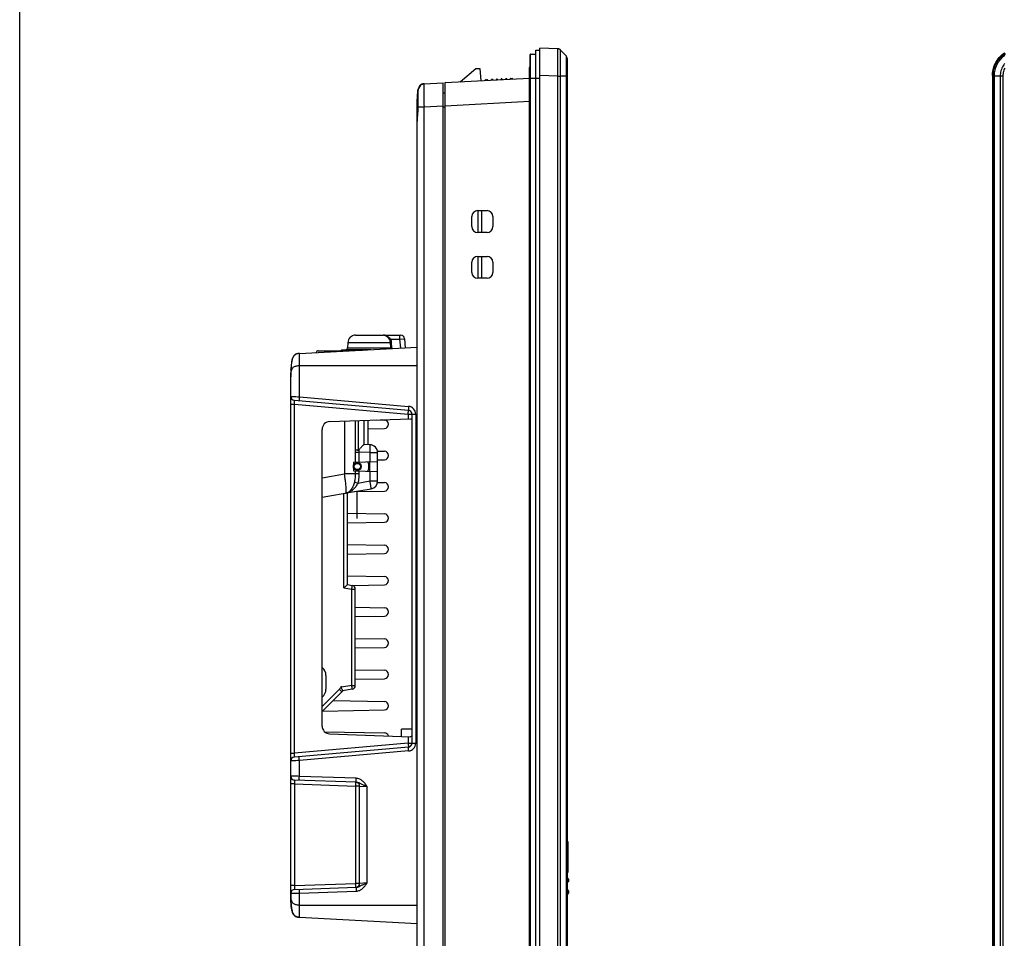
# Model space of a CAD drawing. Header units: millimetres. Extents: x 0 to 1682, y 0 to 1188.
# Tile 5 of 73: x 0 to 252, y 603 to 838. Entities that reach past the tile are written whole.
import ezdxf

# ---------------------------------------------------------------- set-up
doc = ezdxf.new("R2010")
doc.units = ezdxf.units.MM
doc.header["$LTSCALE"] = 92.51
for name, color, linetype in [('2D-TOPRC1500_00-FORMAT', 7, 'CONTINUOUS'), ('ANTENNA_CAP_V2-SHAPE', 7, 'CONTINUOUS'), ('FIXING_GUIDE_RT-SHAPE', 7, 'CONTINUOUS'), ('FR_HOST_COVER-LOCK-SHAPE', 7, 'CONTINUOUS'), ('FRONT_CASE-RC15_-SHAPE', 7, 'CONTINUOUS'), ('GASKET-RT1550WD-SHAPE', 7, 'CONTINUOUS'), ('L2', 7, 'CONTINUOUS'), ('LOCKING_KEY-SHAPE', 7, 'CONTINUOUS'), ('PROCESSING_MODULE_COVER-SHAPE', 7, 'CONTINUOUS'), ('PROTECTIVE_COVER-SHAPE', 7, 'CONTINUOUS'), ('REAR_CASE_15_RT1540__2024-SHAPE', 7, 'CONTINUOUS')]:
    doc.layers.add(name, color=color, linetype=linetype)

msp = doc.modelspace()

# ---------------------------------------------------------------- linework, layer by layer
at = {"layer": '2D-TOPRC1500_00-FORMAT', "color": 7, "linetype": 'Continuous'}
msp.add_line((0, 0), (0, 1188), dxfattribs=at)
at = {"layer": 'ANTENNA_CAP_V2-SHAPE', "color": 7, "linetype": 'Continuous'}
for p, q in [((83.938477, 755.657213), (83.892364, 754.336725)), ((83.938477, 755.657213), (94.77084, 755.657213)), ((85.937258, 757.587414), (92.97157, 757.587414)), ((93.157868, 757.578718), (93.149546, 757.578718)), ((93.177428, 757.577414), (97.438118, 757.577414)), ((94.568358, 756.448283), (94.828539, 756.577414)), ((94.77084, 755.657213), (95.059813, 755.667683)), ((94.77084, 755.657213), (94.818496, 754.336725)), ((94.828539, 756.577414), (97.187173, 756.577414)), ((95.059813, 755.667683), (95.107642, 754.347195)), ((97.187173, 757.577414), (97.187173, 756.577414)), ((97.187173, 756.577414), (98.434271, 756.664569)), ((97.187173, 756.577414), (97.39045, 754.253949)), ((98.434322, 756.664578), (98.639498, 754.319409)), ((76.354414, 753.577414), (82.263903, 753.577414)), ((78.454414, 753.577414), (78.454414, 753.261553)), ((82.521922, 753.655812), (82.23232, 753.655812)), ((83.445842, 753.85701), (82.481239, 753.745451)), ((82.481239, 753.745451), (87.687738, 753.745451)), ((89.81641, 753.85701), (83.445842, 753.85701)), ((83.892364, 754.336725), (94.818496, 754.336725)), ((94.818496, 754.336725), (95.107642, 754.347195)), ((95.291462, 754.143946), (95.292637, 754.155309))]:
    msp.add_line(p, q, dxfattribs=at)
for centre, radius, start, end in [((85.937258, 755.587414), 2, 90, 177.99999996), ((92.97157, 755.587414), 2, 84.6552033, 90), ((92.985189, 756.051237), 1.535705, 75.51905793, 79.11024918), ((97.438118, 756.577414), 1, 5.00044591, 90), ((76.354414, 753.077414), 0.5, 90, 174.44937298), ((81.963523, 754.077414), 0.5, 286.25999126, 302.51998252), ((82.555414, 753.149046), 0.601, 97.08946555, 122.51998252), ((83.392669, 754.354175), 0.5, 276.1047443, 358), ((89.454414, 697.677414), 56.778847, 84.02527821, 84.0981929)]:
    msp.add_arc(centre, radius, start, end, dxfattribs=at)
for points, knots in [([(93.149546, 757.578718), (93.135373, 757.578719), (93.233802, 757.569587), (93.247573, 757.564628), (93.275314, 757.559287)], [0, 0, 0, 0, 0.3340949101, 1, 1, 1, 1]), ([(93.177428, 757.577414), (93.153827, 757.577414), (93.296618, 757.567516), (93.348917, 757.556276), (93.478253, 757.534167), (93.590104, 757.506181), (93.707114, 757.471), (93.861063, 757.414273), (94.05143, 757.324092), (94.269735, 757.184859), (94.476142, 757.013022), (94.665801, 756.809864), (94.776869, 756.657507), (94.828539, 756.577414)], [0, 0, 0, 0, 0.0353652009, 0.0912240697, 0.1498569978, 0.2095781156, 0.2700363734, 0.3311907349, 0.4558509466, 0.5845580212, 0.7182529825, 0.8571793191, 1, 1, 1, 1]), ([(93.369204, 757.538153), (93.485038, 757.50822), (93.721467, 757.415686), (94.177306, 757.09108), (94.432447, 756.720157), (94.568358, 756.448283)], [0, 0, 0, 0, 0.215591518, 0.4522762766, 1, 1, 1, 1]), ([(82.200353, 753.458025), (82.214221, 753.474756), (82.241986, 753.505626), (82.272088, 753.533698), (82.304356, 753.574351), (82.27387, 753.577413), (82.263903, 753.577414)], [0, 0, 0, 0, 0.3716056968, 0.6698124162, 0.8295738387, 1, 1, 1, 1]), ([(82.557011, 753.476684), (82.561342, 753.505088), (82.568182, 753.551714), (82.579909, 753.608854), (82.562963, 753.653656), (82.534907, 753.65582), (82.521922, 753.655812)], [0, 0, 0, 0, 0.4034689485, 0.6619264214, 0.8176508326, 1, 1, 1, 1]), ([(95.107642, 754.347195), (95.109356, 754.299881), (95.151055, 754.203448), (95.245383, 754.160197), (95.292637, 754.155309)], [0, 0, 0, 0, 0.4991536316, 1, 1, 1, 1])]:
    msp.add_open_spline(points, degree=3, knots=knots, dxfattribs=at)
for points in [[(93.149546, 757.578718), (93.158778, 757.577853), (93.168144, 757.576993), (93.177354, 757.578057)], [(94.568358, 756.448283), (94.690068, 756.204819), (94.76092, 755.929223), (94.77084, 755.657213)], [(94.828539, 756.577414), (94.967641, 756.297145), (95.048482, 755.980367), (95.059813, 755.667683)], [(82.521922, 753.655812), (82.447044, 753.606079), (82.353792, 753.577414), (82.263903, 753.577414)], [(94.818496, 754.336725), (94.821058, 754.262756), (94.840768, 754.187636), (94.874926, 754.121976)]]:
    msp.add_open_spline(points, degree=3, dxfattribs=at)
at = {"layer": 'FIXING_GUIDE_RT-SHAPE', "color": 7, "linetype": 'Continuous'}
for p, q in [((112.658083, 822.376192), (116.711501, 825.777414)), ((116.711501, 825.777414), (117.711501, 825.777414)), ((117.711501, 825.777414), (117.984647, 822.655346)), ((119.064007, 822.711913), (119.064007, 822.817291)), ((119.158774, 822.917154), (119.463459, 822.933121)), ((120.827273, 823.004596), (120.895808, 823.008188)), ((122.025628, 823.067399), (122.094163, 823.070991)), ((123.223984, 823.130202), (123.292519, 823.133794)), ((124.330167, 822.9879), (124.324357, 823.098754)), ((124.422339, 823.193005), (124.490874, 823.196597)), ((125.620695, 823.255808), (126.054414, 823.278539)), ((126.064881, 823.078813), (126.054414, 823.278539))]:
    msp.add_line(p, q, dxfattribs=at)
for centre, radius, start, end in [((119.164007, 822.817291), 0.1, 93, 180), ((119.489627, 822.433807), 0.5, 39.86989765, 93), ((120.257129, 823.074853), 0.5, 325.98339233, 343.52877937), ((120.832506, 822.904733), 0.1, 93, 163.52877937), ((120.901042, 822.908325), 0.1, 22.47122063, 93), ((121.455485, 823.137656), 0.5, 202.47122063, 220.1032902), ((121.455485, 823.137656), 0.5, 325.89899865, 343.52877937), ((122.030862, 822.967536), 0.1, 93, 163.52877937), ((122.099397, 822.971128), 0.1, 22.47122063, 93), ((122.65384, 823.200459), 0.5, 202.47122063, 220.1032902), ((122.65384, 823.200459), 0.5, 325.89899865, 343.52877937), ((123.229217, 823.030339), 0.1, 93, 163.52877937), ((123.297752, 823.033931), 0.1, 22.47122063, 93), ((123.852195, 823.263263), 0.5, 202.47122063, 220.15731297), ((123.852195, 823.263263), 0.5, 326.02554636, 343.52877937), ((124.427573, 823.093142), 0.1, 93, 163.52877937), ((124.496108, 823.096734), 0.1, 22.47122063, 93), ((125.050551, 823.326066), 0.5, 202.47122063, 220.12455146), ((125.050551, 823.326066), 0.5, 326.02021285, 343.52877937), ((125.625928, 823.155946), 0.1, 93, 163.52877937)]:
    msp.add_arc(centre, radius, start, end, dxfattribs=at)
at = {"layer": 'FR_HOST_COVER-LOCK-SHAPE', "color": 7, "linetype": 'Continuous'}
for p, q in [((140.161394, 618.620186), (140.054414, 618.623922)), ((140.161394, 617.634642), (140.054414, 617.630906)), ((140.161394, 617.634642), (140.161394, 618.620186)), ((140.354414, 618.420308), (140.354414, 617.83452)), ((140.161394, 615.620186), (140.054414, 615.623922)), ((140.161394, 614.634642), (140.054414, 614.630906)), ((140.161394, 614.634642), (140.161394, 615.620186)), ((140.354414, 615.420308), (140.354414, 614.83452))]:
    msp.add_line(p, q, dxfattribs=at)
for centre, start, end in [((140.154414, 618.420308), 0, 88), ((140.154414, 617.83452), 272, 0), ((140.154414, 615.420308), 0, 88), ((140.154414, 614.83452), 272, 0)]:
    msp.add_arc(centre, 0.2, start, end, dxfattribs=at)
at = {"layer": 'FRONT_CASE-RC15_-SHAPE', "color": 7, "linetype": 'Continuous'}
for p, q in [((133.054414, 530.577414), (133.054414, 830.977414)), ((137.651948, 830.816864), (133.054414, 830.977414)), ((137.897238, 830.777429), (137.803663, 830.799909)), ((137.831841, 830.793605), (137.819469, 830.796775)), ((137.98804, 830.746134), (137.897238, 830.777429)), ((137.999226, 830.741589), (137.910739, 830.773387)), ((138.075254, 830.706363), (137.98804, 830.746134)), ((138.084169, 830.701713), (137.999226, 830.741589)), ((139.773756, 829.023599), (138.336303, 830.512125)), ((138.33696, 830.511716), (138.336856, 830.511835)), ((138.336964, 830.51144), (138.336862, 830.51183)), ((137.68001, 826.923189), (137.680912, 827.079175)), ((137.680912, 827.079175), (137.683606, 827.630274)), ((140.054414, 828.32894), (140.054414, 533.225888)), ((137.651868, 823.821131), (133.054414, 823.981678)), ((137.651868, 537.744415), (137.651868, 823.821131)), ((137.651953, 823.821128), (137.653769, 823.978593)), ((137.653769, 823.978593), (137.655225, 824.106399)), ((138.336303, 537.747796), (138.336303, 823.807032)), ((139.773756, 823.807032), (138.336303, 823.807032)), ((140.054414, 823.807751), (139.773756, 823.807032)), ((139.773756, 823.807032), (139.773756, 537.747796)), ((248.862574, 823.981678), (248.862574, 537.57315)), ((249.023121, 823.821131), (248.862574, 823.981678)), ((249.023123, 537.733699), (249.023121, 823.821131)), ((249.327863, 537.747796), (249.327863, 823.807032)), ((250.816389, 823.807032), (249.327863, 823.807032)), ((251.511048, 823.807751), (250.816389, 823.807032)), ((250.816389, 823.807032), (250.816389, 537.747796)), ((251.511048, 823.807751), (251.511048, 537.747077)), ((108.854414, 822.17685), (130.452771, 823.308772)), ((108.854414, 539.377977), (108.854414, 822.17685)), ((130.454414, 817.317081), (108.854414, 816.185073)), ((117.154414, 789.427414), (119.554414, 789.427414)), ((117.254414, 783.827414), (117.254414, 789.427414)), ((118.219515, 783.827414), (118.219515, 789.427414)), ((115.654414, 785.327414), (115.654414, 787.927414)), ((121.054414, 787.927414), (121.054414, 785.327414)), ((119.554414, 783.827414), (117.154414, 783.827414)), ((115.654414, 773.627414), (115.654414, 776.227414)), ((117.154414, 777.727414), (119.554414, 777.727414)), ((117.254414, 772.127414), (117.254414, 777.727414)), ((118.219515, 772.127414), (118.219515, 777.727414)), ((121.054414, 776.227414), (121.054414, 773.627414)), ((119.554414, 772.127414), (117.154414, 772.127414))]:
    msp.add_line(p, q, dxfattribs=at)
for points in [[(137.803663, 830.799909), (137.708176, 830.81331), (137.651972, 830.816859)], [(137.819469, 830.796775), (137.72622, 830.811494), (137.722943, 830.811731)], [(138.336863, 830.511829), (138.307671, 830.540849), (138.235794, 830.603172), (138.158079, 830.658546), (138.075254, 830.706363)], [(138.309673, 830.538858), (138.240515, 830.599434), (138.164823, 830.654172), (138.084169, 830.701713)], [(248.862574, 823.981678), (248.877676, 824.440574), (248.922449, 824.895486), (248.997087, 825.347371), (249.101006, 825.793358), (249.233941, 826.231497), (249.395135, 826.659978), (249.584071, 827.076906), (249.799766, 827.480585), (250.041463, 827.869206), (250.307967, 828.241214), (250.598295, 828.594917), (250.911062, 828.928928), (251.245072, 829.241694), (251.598775, 829.532022), (251.970784, 829.798526)], [(249.023124, 823.821128), (249.029054, 824.1064), (249.0482, 824.410286), (249.082975, 824.731739), (249.136071, 825.070729), (249.210847, 825.428576), (249.309003, 825.798378), (249.432126, 826.176021), (249.579706, 826.553698), (249.749407, 826.923191), (249.940883, 827.283265), (250.152167, 827.630276), (250.38318, 827.964366), (250.633557, 828.284936), (250.902254, 828.590539), (251.188192, 828.87994), (251.490569, 829.15232), (251.808577, 829.406893), (252.140906, 829.642561)], [(249.327873, 823.807032), (249.333498, 824.081642), (249.351843, 824.373561), (249.385117, 824.681509), (249.435887, 825.005918), (249.507428, 825.348618), (249.601369, 825.702835), (249.71924, 826.064632), (249.860551, 826.426516), (250.023084, 826.780599), (250.206487, 827.125676), (250.408882, 827.458227), (250.630179, 827.7784), (250.870038, 828.085608), (251.127455, 828.378478), (251.401399, 828.655824), (251.691104, 828.916857), (251.99579, 829.160831)], [(251.925491, 827.022007), (251.726689, 826.750395), (251.545859, 826.466612), (251.384466, 826.173253), (251.241399, 825.868257), (251.116472, 825.549466), (251.011424, 825.21862), (250.927411, 824.875873), (250.86622, 824.524475), (250.829034, 824.167778), (250.816389, 823.807032)], [(249.023121, 823.810413), (249.031073, 823.815243), (249.048158, 823.817405), (249.07421, 823.816221), (249.108988, 823.813725), (249.152178, 823.811945), (249.203381, 823.810225), (249.327863, 823.807032)], [(251.999823, 825.860779), (251.876222, 825.596068), (251.768252, 825.319424), (251.677623, 825.032427), (251.60544, 824.735095), (251.552856, 824.430388), (251.521582, 824.121644), (251.511048, 823.807751)]]:
    msp.add_lwpolyline(points, dxfattribs=at)
for centre, radius, start, end in [((137.616953, 829.817477), 1, 84.50443984, 87.99910179), ((139.054414, 828.328942), 1, 359.9998772, 43.99984248), ((-402.665224, 830.269294), 540.355594, 359.3465127, 359.64519861), ((117.154414, 787.927414), 1.5, 90, 180), ((119.554414, 787.927414), 1.5, 0, 90), ((117.154414, 785.327414), 1.5, 180, 270), ((119.554414, 785.327414), 1.5, 270, 0), ((117.154414, 776.227414), 1.5, 90, 180), ((119.554414, 776.227414), 1.5, 0, 90), ((117.154414, 773.627414), 1.5, 180, 270), ((119.554414, 773.627414), 1.5, 270, 0)]:
    msp.add_arc(centre, radius, start, end, dxfattribs=at)
for points, knots in [([(137.683606, 827.630274), (137.68457, 827.863014), (137.685964, 828.3053), (137.686398, 828.930703), (137.685076, 829.477228), (137.682455, 829.879394), (137.679305, 830.15549), (137.676661, 830.326342), (137.673632, 830.472175), (137.670231, 830.592035), (137.666547, 830.686526), (137.662567, 830.752727), (137.658859, 830.79445), (137.655395, 830.810605), (137.653392, 830.816806), (137.651964, 830.816864)], [0, 0, 0, 0, 0.2189966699, 0.4161667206, 0.5884674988, 0.7332425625, 0.7945934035, 0.8482638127, 0.8940471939, 0.9317712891, 0.9612898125, 0.9825030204, 0.9953516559, 0.9986549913, 1, 1, 1, 1]), ([(138.336312, 823.807032), (138.340136, 824.239973), (138.347083, 825.089539), (138.354841, 826.323571), (138.359764, 827.462348), (138.361418, 828.331718), (138.360986, 828.947516), (138.359883, 829.338939), (138.358031, 829.677817), (138.355415, 829.960915), (138.352566, 830.160739), (138.349684, 830.290686), (138.347687, 830.365313), (138.345123, 830.424047), (138.343514, 830.467866), (138.33977, 830.49433), (138.339439, 830.508626), (138.33696, 830.511716)], [0, 0, 0, 0, 0.1937042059, 0.3801058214, 0.5521132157, 0.7031942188, 0.7690595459, 0.8276191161, 0.8783169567, 0.9206726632, 0.9542868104, 0.9677138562, 0.9788426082, 0.9876484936, 0.9941143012, 0.9982278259, 1, 1, 1, 1]), ([(139.773779, 829.023583), (139.775355, 829.021902), (139.772971, 829.011743), (139.776014, 828.993687), (139.775041, 828.961163), (139.776132, 828.917312), (139.776324, 828.860749), (139.77702, 828.761435), (139.777535, 828.607771), (139.778101, 828.389239), (139.778473, 828.126678), (139.778707, 827.822635), (139.778804, 827.343057), (139.77848, 826.664837), (139.777501, 825.775393), (139.775918, 824.810463), (139.774558, 824.14585), (139.773756, 823.807032)], [0, 0, 0, 0, 0.0013249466, 0.0050376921, 0.0111370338, 0.0196121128, 0.0304401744, 0.0435966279, 0.076760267, 0.1187893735, 0.1692814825, 0.2277524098, 0.2936416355, 0.4450804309, 0.6177885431, 0.8051495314, 1, 1, 1, 1]), ([(137.651868, 823.810413), (137.715107, 823.814474), (137.839106, 823.81985), (138.067266, 823.811672), (138.23209, 823.809407), (138.336303, 823.807032)], [0, 0, 0, 0, 0.2776646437, 0.5432578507, 1, 1, 1, 1])]:
    msp.add_open_spline(points, degree=3, knots=knots, dxfattribs=at)
at = {"layer": 'GASKET-RT1550WD-SHAPE', "color": 7, "linetype": 'Continuous'}
for p, q in [((130.554414, 532.177414), (130.554414, 829.377414)), ((130.654414, 532.077414), (130.654414, 829.477414)), ((130.654414, 829.477414), (132.054414, 829.477414)), ((132.054414, 531.077414), (132.054414, 830.477414)), ((132.054414, 830.477414), (133.054414, 830.477414)), ((133.054414, 530.577414), (133.054414, 830.977414)), ((130.525856, 826.230623), (130.554414, 826.254585)), ((130.525856, 535.324205), (130.525856, 826.230623)), ((130.454414, 535.477414), (130.454414, 826.077414)), ((248.862574, 823.981678), (248.862574, 537.57315)), ((130.454414, 823.277414), (133.054414, 823.277414))]:
    msp.add_line(p, q, dxfattribs=at)
msp.add_lwpolyline([(248.862574, 823.981678), (248.866304, 824.210665), (248.877461, 824.438814), (248.896068, 824.66628), (248.922151, 824.893216), (248.955715, 825.119674), (248.996707, 825.345295), (249.045055, 825.569617), (249.100691, 825.792178), (249.163542, 826.012569), (249.233544, 826.230597), (249.310627, 826.446118), (249.394726, 826.658991), (249.485766, 826.869056), (249.58364, 827.076079), (249.688232, 827.279811), (249.799429, 827.480001), (249.917111, 827.676407), (250.04115, 827.868828), (250.171409, 828.05707), (250.307757, 828.240941), (250.450055, 828.420249), (250.598145, 828.594807), (250.751868, 828.764428), (250.911061, 828.928927), (251.075559, 829.08812), (251.245181, 829.241842), (251.419739, 829.389933), (251.599047, 829.532231), (251.782918, 829.668578), (251.97116, 829.798838)], dxfattribs=at)
for centre, radius, start in [((130.654414, 829.377414), 0.1, 90), ((130.654414, 826.077414), 0.2, 130)]:
    msp.add_arc(centre, radius, start, 180, dxfattribs=at)
at = {"layer": 'L2', "color": 7, "linetype": 'Continuous'}
for p in [(100.354414, 656.777414), (97.654414, 654.941541)]:
    msp.add_line(p, (97.654414, 656.777414), dxfattribs=at)
at = {"layer": 'LOCKING_KEY-SHAPE', "color": 7, "linetype": 'Continuous'}
for p, q in [((140.254414, 628.077414), (140.054414, 628.077414)), ((140.254414, 628.077414), (140.254414, 620.077414)), ((140.054414, 621.177638), (140.254414, 621.177638)), ((140.054414, 620.366105), (140.254414, 620.366105)), ((140.254414, 620.077414), (140.054414, 620.077414))]:
    msp.add_line(p, q, dxfattribs=at)
at = {"layer": 'PROCESSING_MODULE_COVER-SHAPE', "color": 7, "linetype": 'Continuous'}
for p, q in [((71.540398, 752.899205), (101.654414, 754.477414)), ((69.387115, 748.777985), (69.390336, 748.854466)), ((69.387115, 748.777985), (69.390267, 748.853033)), ((69.427292, 749.511204), (69.426432, 749.499036)), ((71.540398, 741.797555), (71.540398, 749.777414)), ((71.540398, 749.777414), (101.654414, 749.777414)), ((69.354414, 614.6474), (69.354414, 746.978273)), ((70.267258, 740.909699), (99.44157, 738.357277)), ((71.540398, 741.797555), (99.47639, 739.353472)), ((69.354414, 739.901308), (70.336962, 739.901308)), ((70.336962, 650.65352), (70.336962, 739.901308)), ((70.336962, 739.901308), (99.371866, 737.361083)), ((79.284615, 735.471799), (99.999236, 736.195169)), ((83.115881, 735.605589), (83.115881, 722.103854)), ((85.825899, 735.700225), (85.825899, 728.297868)), ((86.5624, 735.725945), (86.5624, 728.183401)), ((88.054414, 735.778047), (88.054414, 729.5905)), ((89.054414, 735.812968), (89.054414, 729.556715)), ((91.356649, 735.893363), (93.290953, 735.8596)), ((99.371866, 737.361083), (101.302078, 737.361083)), ((99.371866, 737.361083), (99.371866, 736.173261)), ((100.354414, 737.361083), (100.354414, 653.193745)), ((101.302078, 737.361083), (101.302078, 653.193745)), ((77.354414, 657.581811), (77.354414, 733.473017)), ((89.054414, 733.621279), (93.290953, 733.695228)), ((89.624213, 729.536817), (88.054414, 729.591636)), ((85.817663, 727.637689), (86.770514, 727.637689)), ((85.817663, 727.637689), (85.817663, 725.093591)), ((89.624213, 727.538036), (86.770514, 727.637689)), ((86.770514, 727.637689), (86.770514, 725.126865)), ((89.624213, 727.538036), (91.554414, 727.538036)), ((89.624213, 725.226519), (89.624213, 727.538036)), ((91.520212, 727.890508), (93.290953, 727.8596)), ((91.554414, 720.269701), (91.554414, 727.538036)), ((91.554414, 725.664916), (93.290953, 725.695228)), ((85.354414, 725.077414), (91.554414, 725.293923)), ((85.354414, 725.077414), (85.354414, 722.877414)), ((89.554414, 722.730747), (89.554414, 725.224081)), ((77.354414, 721.087952), (83.115881, 722.103854)), ((86.770514, 722.103852), (83.115881, 722.103854)), ((83.263255, 720.560274), (83.26714, 720.51538)), ((85.354414, 722.877414), (91.554414, 722.660905)), ((85.817663, 722.861237), (85.817663, 722.103854)), ((86.770514, 722.827963), (86.770514, 722.103852)), ((89.624213, 720.269701), (89.624213, 722.728309)), ((85.117316, 717.456467), (89.90171, 718.300085)), ((86.509182, 719.720436), (89.624213, 720.269701)), ((89.624213, 720.269701), (91.554414, 720.269701)), ((91.517332, 719.890559), (93.290953, 719.8596)), ((77.354414, 716.087658), (85.116733, 717.456364)), ((82.94157, 692.938314), (82.94157, 717.072824)), ((83.854414, 693.774773), (83.854414, 717.233784)), ((85.722137, 717.563114), (93.290953, 717.695228)), ((83.854414, 712.024315), (93.290953, 711.8596)), ((83.854414, 709.530512), (93.290953, 709.695228)), ((83.854414, 704.024315), (93.290953, 703.8596)), ((83.854414, 701.530512), (93.290953, 701.695228)), ((83.854414, 696.024315), (93.290953, 695.8596)), ((82.94157, 692.938314), (84.94157, 692.58566)), ((83.854414, 693.777414), (85.028062, 693.570468)), ((85.104754, 693.552337), (93.290953, 693.695228)), ((84.94157, 692.58566), (85.854414, 692.58566)), ((84.94157, 667.969167), (84.94157, 692.58566)), ((85.854414, 667.969167), (85.854414, 692.58566)), ((85.854414, 687.989405), (93.290953, 687.8596)), ((85.854414, 685.565422), (93.290953, 685.695228)), ((85.854414, 679.989405), (93.290953, 679.8596)), ((85.854414, 677.565422), (93.290953, 677.695228)), ((78.354414, 670.548905), (78.354414, 667.005923)), ((85.854414, 671.989405), (93.290953, 671.8596)), ((84.94157, 667.969167), (82.354414, 667.512982)), ((82.354414, 667.156797), (82.354414, 667.762218)), ((84.94157, 667.969167), (85.854414, 667.969167)), ((85.854414, 669.565422), (93.290953, 669.695228)), ((77.354414, 662.604472), (81.769997, 667.020055)), ((77.354414, 661.277414), (82.389922, 666.312922)), ((85.028062, 666.98436), (82.620726, 666.559881)), ((80.165702, 664.088702), (93.290953, 663.8596)), ((77.496535, 661.419535), (93.290953, 661.695228)), ((77.986693, 656.126737), (93.290953, 655.8596)), ((79.284615, 655.583029), (99.999236, 654.859658)), ((99.371866, 654.881567), (99.371866, 653.193745)), ((99.371866, 653.193745), (70.336962, 650.65352)), ((99.371866, 653.193745), (101.302078, 653.193745)), ((69.354414, 650.65352), (70.336962, 650.65352)), ((99.44157, 652.19755), (70.267258, 649.645129)), ((99.47639, 651.201356), (71.540398, 648.757273)), ((71.540398, 644.714465), (71.540398, 648.757273)), ((70.319515, 642.758927), (69.354414, 642.758927)), ((86.113528, 643.206778), (70.319515, 643.758317)), ((70.319515, 642.758927), (85.989314, 642.211725)), ((70.319515, 642.758927), (70.319515, 616.795901)), ((86.096091, 644.206169), (71.540398, 644.714465)), ((86.954414, 642.211725), (85.989314, 642.211725)), ((85.989314, 617.343103), (85.989314, 642.211725)), ((86.954414, 642.211725), (88.849742, 642.112446)), ((86.954414, 617.343103), (86.954414, 642.211725)), ((88.849742, 617.442382), (88.849742, 642.112446)), ((70.319515, 616.795901), (85.989314, 617.343103)), ((86.954414, 617.343103), (85.989314, 617.343103)), ((88.849742, 617.442382), (86.954414, 617.343103)), ((70.319515, 616.795901), (69.354414, 616.795901)), ((70.319515, 615.79651), (86.113528, 616.348049)), ((71.540398, 614.840363), (86.096093, 615.348659)), ((71.540398, 611.777414), (71.540398, 614.840363)), ((71.540398, 611.777414), (101.654414, 611.777414)), ((71.540398, 608.655623), (101.654414, 607.077414))]:
    msp.add_line(p, q, dxfattribs=at)
for centre, radius, start, end in [((71.707954, 749.621593), 3.281892, 92.92648561, 96.66625343), ((71.680151, 749.891187), 3.010891, 95.91040356, 96.59703644), ((71.713598, 749.542848), 3.360823, 92.95404369, 95.86606794), ((90.934379, 747.988256), 21.560943, 175.98197896, 176.79947761), ((80.816397, 748.893848), 11.401083, 172.66257391, 173.02975393), ((80.854841, 748.889096), 11.43982, 172.69174204, 173.02949715), ((80.068388, 748.990388), 10.646871, 172.16395629, 172.66375214), ((70.354414, 741.905894), 1, 180, 265), ((99.354414, 737.361083), 1, 0, 85), ((99.302078, 737.361082), 2, 0.00000836, 84.99999164), ((93.272063, 734.777414), 1.082351, 271, 89), ((79.354414, 733.473017), 2, 92, 180), ((113.740226, 727.619518), 27.922568, 178.60792071, 179.96271396), ((89.554414, 727.538036), 2, 0, 88), ((93.272063, 726.777414), 1.082351, 271, 89), ((-9.790409, 712.454791), 93.406013, 4.97821046, 5.92936772), ((89.554414, 720.269701), 2, 280, 0), ((93.272063, 718.777414), 1.082351, 271, 89), ((82.854414, 720.103736), 3, 280, 284.62707218), ((82.353029, 722.946986), 5.887119, 280.0004179, 280.5195528), ((82.35695, 722.926455), 5.866218, 280.51851167, 283.11950263), ((83.715842, 716.801916), 0.412342, 93.80466298, 104.58622421), ((93.272063, 710.777414), 1.082351, 271, 89), ((93.272063, 702.777414), 1.082351, 271, 89), ((93.272063, 694.777414), 1.082351, 271, 89), ((84.854414, 692.58566), 1, 0, 80), ((93.272063, 686.777414), 1.082351, 271, 89), ((93.272063, 678.777414), 1.082351, 271, 89), ((75.854414, 670.548905), 2.5, 0, 53.08453259), ((93.272063, 670.777414), 1.082351, 271, 89), ((78.934083, 669.854657), 4.00966, 315.0132539, 325.55901546), ((78.943382, 669.847453), 3.997917, 325.5687936, 328.5616948), ((84.854414, 667.969167), 1, 280, 0), ((75.854414, 667.005923), 2.5, 306.91546741, 0), ((78.854414, 669.848482), 5, 314.9995432, 318.89700712), ((93.272063, 662.777414), 1.082351, 271, 89), ((79.354414, 657.581811), 2, 180, 268), ((93.272063, 654.777414), 1.082351, 15.05761641, 89), ((99.354414, 653.193745), 1, 275, 0), ((99.302078, 653.193745), 2, 275.00000637, 359.99999363), ((70.354414, 648.648934), 1, 95, 180), ((70.354414, 644.757708), 1, 180, 268), ((85.954414, 642.211725), 1, 0, 80.88843516), ((85.954414, 617.343103), 1, 279.1115948, 0), ((70.354414, 614.79712), 1, 92, 180), ((138.924931, 614.639607), 69.570518, 179.9935819, 180.30070824), ((71.710357, 611.965315), 3.314053, 263.69402962, 267.06033655)]:
    msp.add_arc(centre, radius, start, end, dxfattribs=at)
for points, knots in [([(71.540398, 752.899205), (71.380205, 752.89081), (71.063696, 752.85312), (70.61334, 752.701775), (70.238362, 752.425725), (69.972767, 752.061286), (69.790213, 751.660471), (69.625824, 751.104673), (69.502988, 750.392848), (69.422595, 749.532119), (69.378979, 748.665994), (69.35768, 747.790657), (69.354414, 747.20362), (69.354414, 746.907428)], [0, 0, 0, 0, 0.0679873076, 0.1344735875, 0.1990593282, 0.2618073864, 0.3235042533, 0.3849328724, 0.5069937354, 0.6289230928, 0.7512065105, 0.8744661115, 1, 1, 1, 1]), ([(71.326973, 752.881297), (71.045497, 752.848028), (70.615039, 752.73115), (70.177193, 752.355306), (69.93793, 751.996033), (69.771058, 751.60031), (69.613872, 751.050879), (69.544258, 750.62732), (69.507956, 750.344328)], [0, 0, 0, 0, 0.24880426, 0.3738886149, 0.4990577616, 0.6242919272, 0.7495496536, 1, 1, 1, 1]), ([(71.540398, 752.899205), (71.53871, 752.899117), (71.535984, 752.892402), (71.532253, 752.873891), (71.528163, 752.828035), (71.524618, 752.754765), (71.521599, 752.651267), (71.519298, 752.520775), (71.517655, 752.363627), (71.516695, 752.181767), (71.516287, 751.894771), (71.517598, 751.488783), (71.521795, 750.95609), (71.528877, 750.378231), (71.536008, 749.980209), (71.540398, 749.777414)], [0, 0, 0, 0, 0.0016239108, 0.0054168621, 0.0200003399, 0.0438969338, 0.0769578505, 0.1189533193, 0.1694152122, 0.22781526, 0.2936242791, 0.4450192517, 0.61770616, 0.8052024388, 1, 1, 1, 1]), ([(69.354414, 746.907428), (69.354414, 747.163978), (69.367101, 747.56088), (69.423451, 748.0986), (69.50457, 748.524991), (69.630906, 748.880532), (69.798121, 749.156367), (70.079924, 749.458559), (70.531234, 749.669159), (71.070555, 749.766145), (71.381234, 749.780354), (71.540398, 749.777414)], [0, 0, 0, 0, 0.1820418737, 0.2814114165, 0.3833908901, 0.4895607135, 0.5469643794, 0.6111930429, 0.7802828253, 0.8870420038, 1, 1, 1, 1]), ([(69.406124, 749.175146), (69.402996, 749.118785), (69.39782, 749.027894), (69.392293, 748.881603), (69.388635, 748.845435), (69.387638, 748.769348), (69.387115, 748.777985)], [0, 0, 0, 0, 0.4258914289, 0.7411157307, 0.9347194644, 1, 1, 1, 1]), ([(69.354414, 741.905894), (69.344988, 741.907867), (69.463862, 741.893812), (69.509845, 741.894316), (69.760239, 741.872994), (70.124495, 741.854622), (70.755286, 741.841402), (71.254378, 741.815828), (71.540398, 741.797556)], [0, 0, 0, 0, 0.0131987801, 0.0763854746, 0.154035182, 0.3091628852, 0.6071992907, 1, 1, 1, 1]), ([(70.336962, 739.901308), (70.331375, 739.96645), (70.320516, 740.094359), (70.305461, 740.280336), (70.292147, 740.452248), (70.281181, 740.603375), (70.273805, 740.713698), (70.269583, 740.786911), (70.267262, 740.82978), (70.266277, 740.862349), (70.264866, 740.888608), (70.266547, 740.899436), (70.265617, 740.90984), (70.267258, 740.909699)], [0, 0, 0, 0, 0.1939635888, 0.3808256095, 0.5535499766, 0.7054519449, 0.8304725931, 0.8812569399, 0.9235050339, 0.9567655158, 0.9807152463, 0.9951138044, 1, 1, 1, 1]), ([(71.540398, 741.797555), (71.52935, 741.670926), (71.515041, 741.487005), (71.500999, 741.252561), (71.494176, 741.103861), (71.491047, 740.981063), (71.491126, 740.890835), (71.4947, 740.834075), (71.499103, 740.809741), (71.503256, 740.801563), (71.505578, 740.80136)], [0, 0, 0, 0, 0.3812313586, 0.553312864, 0.7042059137, 0.8281229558, 0.9204271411, 0.9778341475, 0.9930076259, 1, 1, 1, 1]), ([(99.371866, 737.361083), (99.377524, 737.425773), (99.388413, 737.552725), (99.403575, 737.737046), (99.416892, 737.906984), (99.427825, 738.055905), (99.435147, 738.164365), (99.439319, 738.236257), (99.441611, 738.278263), (99.442559, 738.310419), (99.443987, 738.335926), (99.442216, 738.347328), (99.443266, 738.357129), (99.44157, 738.357277)], [0, 0, 0, 0, 0.1949945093, 0.3826048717, 0.5553579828, 0.7068116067, 0.8310927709, 0.8815209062, 0.92345811, 0.9565351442, 0.9804090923, 0.9948880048, 1, 1, 1, 1]), ([(99.47639, 739.353472), (99.465341, 739.226844), (99.451032, 739.042922), (99.43699, 738.808478), (99.430167, 738.659779), (99.427038, 738.53698), (99.427117, 738.446752), (99.430691, 738.389993), (99.435094, 738.365658), (99.439247, 738.357481), (99.44157, 738.357277)], [0, 0, 0, 0, 0.3812313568, 0.5533128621, 0.7042059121, 0.8281229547, 0.9204271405, 0.9778341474, 0.9930076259, 1, 1, 1, 1]), ([(99.999236, 736.195169), (100.094169, 736.198484), (100.260779, 736.197444), (100.352501, 736.015174), (100.354414, 735.920071), (100.354414, 735.866657)], [0, 0, 0, 0, 0.5008727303, 0.7183535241, 1, 1, 1, 1]), ([(85.825899, 728.297868), (85.83491, 728.290433), (85.862413, 728.277758), (85.942537, 728.252905), (86.088651, 728.226664), (86.306934, 728.200248), (86.472269, 728.188261), (86.5624, 728.183401)], [0, 0, 0, 0, 0.0467753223, 0.1189861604, 0.3368137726, 0.638595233, 1, 1, 1, 1]), ([(86.5624, 728.183401), (86.583862, 728.182244), (86.670539, 728.196887), (86.738419, 728.257043), (86.784193, 728.301825)], [0, 0, 0, 0, 0.2512932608, 1, 1, 1, 1]), ([(86.784194, 728.301826), (86.781538, 728.247947), (86.771345, 728.026744), (86.7676, 727.805166), (86.770514, 727.637689)], [0, 0, 0, 0, 0.2435992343, 1, 1, 1, 1]), ([(88.054414, 729.5905), (88.054414, 729.58548), (88.041429, 729.572038), (88.021813, 729.545368), (87.984681, 729.50575), (87.936968, 729.454011), (87.877179, 729.391593), (87.779163, 729.290332), (87.637147, 729.146219), (87.448139, 728.956718), (87.239272, 728.749236), (87.015923, 728.528907), (86.86255, 728.378485), (86.784193, 728.301825)], [0, 0, 0, 0, 0.008319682, 0.027625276, 0.0574285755, 0.0968339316, 0.1448538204, 0.2004426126, 0.3304704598, 0.4800866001, 0.643997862, 0.8183410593, 1, 1, 1, 1]), ([(89.624213, 727.538036), (89.628743, 727.667902), (89.63677, 727.92266), (89.645835, 728.292565), (89.651525, 728.63354), (89.653639, 728.932427), (89.652422, 729.149979), (89.649224, 729.29429), (89.646109, 729.378366), (89.642284, 729.443424), (89.637645, 729.493477), (89.633013, 729.518771), (89.628144, 729.53668), (89.624213, 729.536817)], [0, 0, 0, 0, 0.1947111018, 0.3819138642, 0.5544358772, 0.705671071, 0.8298370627, 0.8802427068, 0.9222106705, 0.9553388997, 0.9793554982, 0.9941063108, 1, 1, 1, 1]), ([(83.26714, 720.51538), (83.287345, 720.281137), (83.324237, 719.830817), (83.370557, 719.187454), (83.404953, 718.613516), (83.426743, 718.122515), (83.435664, 717.726545), (83.432412, 717.459571), (83.421801, 717.301335), (83.410494, 717.223236), (83.399621, 717.175687), (83.383746, 717.150794), (83.375359, 717.149313)], [0, 0, 0, 0, 0.2085295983, 0.4007391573, 0.572081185, 0.7185003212, 0.8365546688, 0.923537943, 0.9547848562, 0.9777177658, 0.9924454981, 1, 1, 1, 1]), ([(85.817663, 722.103854), (85.817662, 721.747033), (85.802812, 721.034705), (85.710213, 720.323507), (85.621666, 719.978926)], [0, 0, 0, 0, 0.5007329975, 1, 1, 1, 1]), ([(86.770514, 722.103852), (86.770511, 721.50327), (86.737523, 720.696818), (86.563796, 719.913216), (86.509182, 719.720436)], [0, 0, 0, 0, 0.7498383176, 1, 1, 1, 1]), ([(85.621666, 719.978926), (85.533344, 719.635224), (85.321882, 718.993099), (84.882316, 718.151047), (84.4049, 717.604485), (83.966264, 717.319767), (83.732262, 717.23237), (83.612011, 717.20098)], [0, 0, 0, 0, 0.2975403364, 0.5643171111, 0.7925022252, 0.8957967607, 1, 1, 1, 1]), ([(86.509182, 719.720436), (86.353531, 719.40068), (85.995778, 718.806165), (85.328852, 718.055087), (84.558162, 717.497244), (83.980177, 717.281509), (83.68848, 717.213353)], [0, 0, 0, 0, 0.2740246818, 0.531233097, 0.7691827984, 1, 1, 1, 1]), ([(85.621664, 719.978918), (85.732055, 719.943821), (86.028162, 719.858386), (86.324181, 719.772911), (86.509182, 719.720436)], [0, 0, 0, 0, 0.3759270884, 1, 1, 1, 1]), ([(89.90171, 718.300085), (89.905545, 718.300761), (89.907739, 718.319089), (89.908785, 718.344557), (89.90633, 718.394473), (89.90104, 718.459016), (89.892403, 718.542202), (89.875499, 718.684711), (89.846497, 718.89911), (89.802962, 719.193232), (89.750086, 719.52848), (89.68988, 719.89199), (89.646672, 720.142177), (89.624213, 720.269701)], [0, 0, 0, 0, 0.0058636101, 0.0205872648, 0.0445697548, 0.077656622, 0.1195774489, 0.1699328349, 0.29400234, 0.445173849, 0.6177024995, 0.8050222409, 1, 1, 1, 1]), ([(83.854414, 693.774773), (83.854414, 693.770145), (83.845648, 693.757923), (83.829537, 693.736796), (83.801776, 693.707061), (83.749064, 693.653121), (83.664518, 693.572401), (83.546131, 693.46348), (83.409787, 693.341713), (83.207652, 693.163792), (83.048752, 693.03013), (82.94157, 692.938314)], [0, 0, 0, 0, 0.0111958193, 0.033515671, 0.0663035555, 0.1085004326, 0.2164946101, 0.3486238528, 0.497780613, 0.6586159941, 1, 1, 1, 1]), ([(84.94157, 692.58566), (84.963294, 692.709807), (84.992027, 692.890507), (85.021921, 693.121039), (85.037322, 693.268288), (85.046457, 693.388034), (85.048152, 693.482249), (85.04547, 693.534414), (85.036305, 693.569015), (85.028062, 693.570468)], [0, 0, 0, 0, 0.3796696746, 0.5507917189, 0.7008338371, 0.8241966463, 0.9164704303, 0.9747870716, 1, 1, 1, 1]), ([(85.028062, 666.98436), (85.036305, 666.985813), (85.04547, 667.020414), (85.048152, 667.072579), (85.046457, 667.166793), (85.037322, 667.286539), (85.021921, 667.433788), (84.992027, 667.66432), (84.963294, 667.84502), (84.94157, 667.969167)], [0, 0, 0, 0, 0.0252129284, 0.0835295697, 0.1758033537, 0.2991661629, 0.4492082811, 0.6203303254, 1, 1, 1, 1]), ([(81.769997, 667.020055), (81.855331, 666.934067), (81.977532, 666.808272), (82.128935, 666.645692), (82.222992, 666.5412), (82.296343, 666.455579), (82.352616, 666.38576), (82.377577, 666.347431), (82.394942, 666.317942), (82.389948, 666.312948)], [0, 0, 0, 0, 0.3848507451, 0.5566964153, 0.7066360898, 0.8293518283, 0.9206255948, 0.9775637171, 1, 1, 1, 1]), ([(82.354414, 667.156797), (82.395855, 667.08264), (82.468583, 666.947471), (82.547935, 666.785536), (82.592839, 666.680642), (82.613952, 666.624193), (82.623357, 666.588454), (82.626195, 666.566162), (82.622053, 666.561414)], [0, 0, 0, 0, 0.3879286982, 0.7014545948, 0.8210920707, 0.9117250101, 0.971231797, 1, 1, 1, 1]), ([(100.354414, 655.188171), (100.354414, 655.134759), (100.352508, 655.03965), (100.260723, 654.857439), (100.09416, 654.856344), (99.999236, 654.859658)], [0, 0, 0, 0, 0.2816520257, 0.499143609, 1, 1, 1, 1]), ([(99.371866, 653.193745), (99.377524, 653.129054), (99.388413, 653.002103), (99.403575, 652.817782), (99.416892, 652.647844), (99.427825, 652.498923), (99.435147, 652.390463), (99.439319, 652.31857), (99.441611, 652.276564), (99.442559, 652.244409), (99.443987, 652.218902), (99.442216, 652.2075), (99.443266, 652.197699), (99.44157, 652.19755)], [0, 0, 0, 0, 0.1949944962, 0.3826048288, 0.5553579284, 0.7068115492, 0.8310927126, 0.8815208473, 0.923458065, 0.9565351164, 0.9804090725, 0.9948879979, 1, 1, 1, 1]), ([(70.267258, 649.645129), (70.265618, 649.644988), (70.266546, 649.65539), (70.264866, 649.666217), (70.266277, 649.692473), (70.267262, 649.72504), (70.269583, 649.767908), (70.273805, 649.841119), (70.281179, 649.95144), (70.292146, 650.102565), (70.305459, 650.27448), (70.320517, 650.460463), (70.331375, 650.588377), (70.336962, 650.65352)], [0, 0, 0, 0, 0.0048853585, 0.019282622, 0.0432294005, 0.0764873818, 0.1187338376, 0.1695171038, 0.294535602, 0.4464343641, 0.6191603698, 0.8060334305, 1, 1, 1, 1]), ([(99.47639, 651.201356), (99.465341, 651.327984), (99.451032, 651.511906), (99.43699, 651.746349), (99.430167, 651.895049), (99.427038, 652.017848), (99.427117, 652.108076), (99.430691, 652.164835), (99.435094, 652.18917), (99.439247, 652.197347), (99.44157, 652.19755)], [0, 0, 0, 0, 0.3812313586, 0.553312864, 0.7042059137, 0.8281229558, 0.9204271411, 0.9778341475, 0.9930076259, 1, 1, 1, 1]), ([(71.540398, 648.757273), (71.254471, 648.739054), (70.755419, 648.713391), (70.124635, 648.700186), (69.760287, 648.681854), (69.509861, 648.660485), (69.463857, 648.66107), (69.344992, 648.646938), (69.354414, 648.648934)], [0, 0, 0, 0, 0.3926691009, 0.6907872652, 0.8459540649, 0.9236099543, 0.9868001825, 1, 1, 1, 1]), ([(71.540398, 648.757273), (71.529353, 648.883902), (71.515048, 649.067824), (71.501009, 649.302268), (71.494187, 649.450967), (71.491057, 649.573766), (71.491135, 649.663993), (71.494705, 649.720754), (71.499106, 649.745086), (71.503257, 649.753265), (71.505578, 649.753468)], [0, 0, 0, 0, 0.3812325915, 0.5533146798, 0.7042082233, 0.8281256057, 0.9204298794, 0.977836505, 0.9930093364, 1, 1, 1, 1]), ([(71.540398, 644.714465), (71.254015, 644.721753), (70.754747, 644.73198), (70.12426, 644.737256), (69.760266, 644.744565), (69.509615, 644.753112), (69.464151, 644.752843), (69.344851, 644.758515), (69.354414, 644.757708)], [0, 0, 0, 0, 0.393069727, 0.6912653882, 0.8462827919, 0.923789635, 0.9868323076, 1, 1, 1, 1]), ([(70.319515, 643.758317), (70.317616, 643.758382), (70.315014, 643.749482), (70.312852, 643.737158), (70.310453, 643.71227), (70.307631, 643.663359), (70.305504, 643.57966), (70.304795, 643.457174), (70.305862, 643.307457), (70.309794, 643.071708), (70.315099, 642.886473), (70.319515, 642.758927)], [0, 0, 0, 0, 0.0056915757, 0.0202160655, 0.0440258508, 0.0769832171, 0.1691552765, 0.2933318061, 0.4447511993, 0.617553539, 1, 1, 1, 1]), ([(71.557835, 643.715074), (71.555496, 643.715156), (71.5509, 643.72313), (71.545203, 643.747288), (71.538634, 643.803972), (71.53381, 643.894372), (71.530493, 644.017553), (71.52952, 644.166848), (71.531282, 644.402296), (71.535969, 644.587152), (71.540398, 644.714465)], [0, 0, 0, 0, 0.0070006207, 0.0221865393, 0.0796340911, 0.1719932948, 0.2959661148, 0.4468973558, 0.6189778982, 1, 1, 1, 1]), ([(85.989314, 642.211725), (85.993756, 642.339096), (85.999037, 642.524047), (86.002966, 642.759456), (86.004038, 642.908993), (86.003309, 643.031493), (86.001224, 643.115275), (85.998351, 643.16442), (85.99603, 643.189442), (85.993704, 643.202084), (85.99128, 643.211047), (85.989314, 643.211116)], [0, 0, 0, 0, 0.3819408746, 0.5544247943, 0.7056739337, 0.8298368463, 0.9222003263, 0.9553424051, 0.9793511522, 0.994102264, 1, 1, 1, 1]), ([(86.096197, 643.283377), (86.085059, 643.405631), (86.084612, 643.713928), (86.089655, 644.02136), (86.096091, 644.206169)], [0, 0, 0, 0, 0.398986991, 1, 1, 1, 1]), ([(88.849742, 642.112446), (88.68475, 642.363848), (88.354503, 642.866402), (87.754111, 643.546198), (86.99408, 644.051428), (86.39505, 644.195717), (86.096091, 644.206169)], [0, 0, 0, 0, 0.2506160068, 0.5009181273, 0.7506900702, 1, 1, 1, 1]), ([(86.113528, 643.206778), (86.111188, 643.20686), (86.106589, 643.214833), (86.100897, 643.23895), (86.097939, 643.264251), (86.096197, 643.283377)], [0, 0, 0, 0, 0.0879370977, 0.2786356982, 1, 1, 1, 1]), ([(88.849742, 642.112446), (88.60528, 642.205949), (88.134902, 642.396318), (87.566754, 642.656688), (87.137917, 642.874795), (86.710146, 643.084436), (86.35621, 643.198299), (86.113525, 643.206778)], [0, 0, 0, 0, 0.2656514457, 0.5148132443, 0.6342400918, 0.753532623, 1, 1, 1, 1]), ([(85.989314, 616.343712), (85.99128, 616.34378), (85.993704, 616.352744), (85.99603, 616.365385), (85.998351, 616.390407), (86.001224, 616.439553), (86.003309, 616.523335), (86.004038, 616.645835), (86.002966, 616.795371), (85.999037, 617.03078), (85.993756, 617.215732), (85.989314, 617.343103)], [0, 0, 0, 0, 0.0058977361, 0.0206488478, 0.0446575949, 0.0777996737, 0.1701631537, 0.2943260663, 0.4455752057, 0.6180591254, 1, 1, 1, 1]), ([(86.096093, 615.348659), (86.395045, 615.359112), (86.994148, 615.503397), (87.754171, 616.008741), (88.354619, 616.688494), (88.684699, 617.191083), (88.849742, 617.442382)], [0, 0, 0, 0, 0.2493053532, 0.4991349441, 0.7494320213, 1, 1, 1, 1]), ([(86.113524, 616.348051), (86.356192, 616.356532), (86.823949, 616.508624), (87.458336, 616.849987), (88.135217, 617.158414), (88.605419, 617.348379), (88.849742, 617.442382)], [0, 0, 0, 0, 0.2464539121, 0.4851522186, 0.7342950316, 1, 1, 1, 1]), ([(69.354414, 614.79712), (69.34485, 614.796321), (69.463714, 614.80194), (69.574325, 614.802623), (70.112359, 614.819865), (70.73544, 614.821669), (71.254045, 614.833081), (71.540398, 614.840362)], [0, 0, 0, 0, 0.0131685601, 0.07621895, 0.3087687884, 0.606971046, 1, 1, 1, 1]), ([(69.354414, 614.6474), (69.354414, 614.351224), (69.357682, 613.764217), (69.378981, 612.888927), (69.422582, 612.022845), (69.502962, 611.162151), (69.625745, 610.450332), (69.790112, 609.894503), (69.972708, 609.493628), (70.238378, 609.129138), (70.613388, 608.853041), (71.06374, 608.701689), (71.380222, 608.664017), (71.540398, 608.655623)], [0, 0, 0, 0, 0.1255270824, 0.2487808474, 0.3710574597, 0.4929807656, 0.6150395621, 0.6764705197, 0.7381766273, 0.8009423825, 0.8655381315, 0.9320200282, 1, 1, 1, 1]), ([(71.540398, 611.777414), (71.381217, 611.774474), (71.070511, 611.788693), (70.531216, 611.885667), (70.079957, 612.09624), (69.798217, 612.398392), (69.630987, 612.674204), (69.504598, 613.029745), (69.423464, 613.456163), (69.367095, 613.993913), (69.354414, 614.390837), (69.354414, 614.6474)], [0, 0, 0, 0, 0.1129702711, 0.2197370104, 0.3887892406, 0.4530070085, 0.5104100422, 0.616585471, 0.7185720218, 0.8179489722, 1, 1, 1, 1]), ([(70.319515, 616.795901), (70.315099, 616.668372), (70.309796, 616.483153), (70.305862, 616.247417), (70.304795, 616.097694), (70.305505, 615.975198), (70.307629, 615.891491), (70.310452, 615.84257), (70.31285, 615.817676), (70.315015, 615.805349), (70.317616, 615.796446), (70.319515, 615.79651)], [0, 0, 0, 0, 0.382396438, 0.5552014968, 0.7066285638, 0.8308129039, 0.9229970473, 0.9559621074, 0.9797793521, 0.9943071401, 1, 1, 1, 1]), ([(71.557835, 615.839753), (71.555495, 615.839672), (71.550896, 615.831699), (71.545196, 615.807539), (71.538622, 615.750857), (71.533797, 615.660455), (71.530479, 615.537274), (71.529507, 615.387979), (71.531273, 615.152532), (71.535965, 614.967675), (71.540398, 614.840363)], [0, 0, 0, 0, 0.0070028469, 0.0221896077, 0.0796376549, 0.1719967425, 0.2959691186, 0.4468997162, 0.6189795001, 1, 1, 1, 1]), ([(86.096197, 616.271454), (86.085059, 616.149199), (86.084613, 615.840902), (86.089657, 615.533469), (86.096093, 615.348659)], [0, 0, 0, 0, 0.3989855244, 1, 1, 1, 1]), ([(86.113529, 616.348049), (86.111189, 616.347968), (86.106589, 616.339995), (86.100897, 616.315879), (86.097939, 616.290578), (86.096197, 616.271454)], [0, 0, 0, 0, 0.0879392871, 0.278637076, 1, 1, 1, 1]), ([(69.403314, 612.431335), (69.395192, 612.58343), (69.368061, 613.197483), (69.35785, 613.812171), (69.355372, 614.274478)], [0, 0, 0, 0, 0.2478124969, 1, 1, 1, 1]), ([(71.32663, 608.673585), (71.060322, 608.705077), (70.654368, 608.811167), (70.225747, 609.148899), (69.983323, 609.47876), (69.810649, 609.847651), (69.645865, 610.364008), (69.521682, 611.031069), (69.436712, 611.838947), (69.37285, 612.92051), (69.358505, 613.733061), (69.35544, 614.274668)], [0, 0, 0, 0, 0.1239939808, 0.1864730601, 0.2489746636, 0.3114978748, 0.3740513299, 0.4991619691, 0.624351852, 0.7495656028, 1, 1, 1, 1]), ([(71.540398, 611.777414), (71.536008, 611.5746), (71.528876, 611.17653), (71.521794, 610.598614), (71.517597, 610.065891), (71.516286, 609.65991), (71.516696, 609.372936), (71.517656, 609.191097), (71.5193, 609.033972), (71.521601, 608.903501), (71.524619, 608.800025), (71.528164, 608.726772), (71.532254, 608.680929), (71.535984, 608.662423), (71.53871, 608.655711), (71.540398, 608.655623)], [0, 0, 0, 0, 0.1948155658, 0.382340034, 0.5550350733, 0.7064221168, 0.7722248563, 0.8306180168, 0.8810726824, 0.9230608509, 0.9561147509, 0.9800053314, 0.9945846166, 0.9983764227, 1, 1, 1, 1])]:
    msp.add_open_spline(points, degree=3, knots=knots, dxfattribs=at)
at = {"layer": 'PROTECTIVE_COVER-SHAPE', "color": 7, "linetype": 'Continuous'}
for p, q in [((86.354414, 724.977414), (86.354414, 725.112335)), ((86.354414, 722.842493), (86.354414, 722.977414)), ((86.354414, 710.682071), (86.354414, 717.674601))]:
    msp.add_line(p, q, dxfattribs=at)
for radius in [1, 0.8]:
    msp.add_circle((86.354414, 723.977414), radius, dxfattribs=at)
msp.add_arc((86.354414, 723.977414), 3, 335.74923653, 24.25008143, dxfattribs=at)
at = {"layer": 'REAR_CASE_15_RT1540__2024-SHAPE', "color": 7, "linetype": 'Continuous'}
for p, q in [((103.168579, 821.853662), (103.311937, 821.874245)), ((103.311017, 821.880653), (103.187356, 821.858054)), ((103.445072, 821.893359), (103.311017, 821.880653)), ((103.44507, 821.893359), (108.354414, 822.150647)), ((108.354414, 538.004181), (108.354414, 822.150647)), ((101.822602, 819.223756), (101.821375, 818.867446)), ((101.821375, 818.867446), (101.821883, 818.342951)), ((101.824943, 819.507496), (101.822602, 819.223756)), ((101.826739, 819.643933), (101.824943, 819.507496)), ((101.828756, 819.756058), (101.826739, 819.643933)), ((101.830209, 819.818058), (101.828756, 819.756058)), ((101.848605, 820.055498), (101.889234, 820.225146)), ((101.848833, 820.055815), (101.849094, 820.057149)), ((108.854414, 819.477058), (108.354414, 819.485785)), ((101.654414, 543.655987), (101.654414, 817.898841)), ((101.821883, 818.342951), (101.837266, 815.898379)), ((101.849259, 815.901641), (101.839675, 817.159305)), ((108.354414, 816.158869), (103.44507, 815.901582)), ((101.837266, 815.898379), (101.849259, 815.901641)), ((103.44507, 815.901582), (101.849231, 815.901643)), ((103.44507, 545.653246), (103.44507, 815.901582)), ((108.354414, 815.956732), (108.854434, 815.956732))]:
    msp.add_line(p, q, dxfattribs=at)
for points in [[(101.848619, 820.055471), (101.864058, 820.122827), (101.9674, 820.495372), (102.100065, 820.843647), (102.266877, 821.159575), (102.476457, 821.437226), (102.72444, 821.654729), (103.001498, 821.801488), (103.187356, 821.858054)], [(101.889234, 820.225146), (101.990161, 820.563596), (102.111469, 820.868988), (102.256049, 821.142195), (102.428779, 821.383139)], [(102.428779, 821.383139), (102.638909, 821.59065), (102.885103, 821.750109), (103.168579, 821.853662)], [(101.849094, 820.057149), (101.846354, 820.044085), (101.840702, 820.009565), (101.837994, 819.985722), (101.836366, 819.966483), (101.83526, 819.950079), (101.834272, 819.932363), (101.83339, 819.913689), (101.832551, 819.893044), (101.831747, 819.870387), (101.830209, 819.818058)], [(101.837225, 815.898356), (101.835295, 815.502333), (101.818001, 814.912227), (101.78839, 814.340113), (101.752138, 813.797312), (101.714951, 813.293934), (101.682613, 812.839938), (101.660425, 812.435449), (101.654569, 812.201769)]]:
    msp.add_lwpolyline(points, dxfattribs=at)
for centre, radius, start, end in [((103.477748, 820.567796), 1.322412, 105.2336291, 117.89386879), ((103.496135, 820.505614), 1.387241, 102.86091855, 105.29155249), ((113.90846, 818.01691), 12.252047, 176.07212635, 177.63487241), ((112.829208, 818.087264), 11.170512, 175.70941117, 176.05293957), ((112.551242, 818.108001), 10.891774, 175.50857554, 175.70879818), ((111.66439, 818.181395), 10.001899, 173.80630092, 175.52988309), ((110.777582, 818.274226), 9.110252, 173.40088757, 173.78498357), ((109.967797, 818.371315), 8.294675, 171.51159251, 173.42426442), ((109.291216, 818.468931), 7.611097, 171.29211778, 171.48657704), ((108.726807, 818.558065), 7.0397, 169.43271827, 171.31374075), ((107.814048, 818.728436), 6.111177, 167.4182157, 169.43356888), ((117.055229, 817.90695), 15.400818, 178.16889208, 180.03017067), ((115.2203, 817.958673), 13.565175, 177.61776321, 178.13959541), ((477.120704, 819.972715), 375.291575, 180.25395187, 180.42952746)]:
    msp.add_arc(centre, radius, start, end, dxfattribs=at)
for points in [[(102.859077, 821.736565), (102.378924, 821.482136), (102.042306, 820.922563), (101.849221, 820.057846)], [(101.849625, 820.059656), (101.719484, 819.47772), (101.654414, 818.757448), (101.654414, 817.898841)]]:
    msp.add_open_spline(points, degree=3, dxfattribs=at)
for points, knots in [([(103.381188, 821.434205), (103.37991, 821.408172), (103.374701, 821.292519), (103.371081, 821.176799), (103.3688, 821.087123)], [0, 0, 0, 0, 0.2251373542, 1, 1, 1, 1]), ([(103.44507, 821.893359), (103.433322, 821.891741), (103.418772, 821.840284), (103.404908, 821.762175), (103.391006, 821.612923), (103.384442, 821.500498), (103.381188, 821.434205)], [0, 0, 0, 0, 0.0760598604, 0.2657716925, 0.5743140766, 1, 1, 1, 1]), ([(101.832815, 818.309317), (101.832216, 818.473847), (101.831353, 818.980126), (101.832708, 819.486471), (101.83993, 819.828154)], [0, 0, 0, 0, 0.3249740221, 1, 1, 1, 1]), ([(101.83993, 819.828154), (101.840556, 819.857808), (101.843656, 819.933553), (101.840839, 820.010219), (101.848833, 820.055812)], [0, 0, 0, 0, 0.3905323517, 1, 1, 1, 1]), ([(103.3688, 821.087123), (103.350207, 820.356055), (103.366293, 818.626685), (103.410366, 816.898511), (103.44507, 815.901582)], [0, 0, 0, 0, 0.4230031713, 1, 1, 1, 1]), ([(101.654414, 817.898841), (101.654414, 817.881755), (101.675956, 817.794715), (101.758352, 817.73803), (101.822289, 817.709762)], [0, 0, 0, 0, 0.1964047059, 1, 1, 1, 1]), ([(101.849231, 815.901643), (101.850726, 815.190927), (101.778945, 813.95746), (101.658039, 812.727198), (101.654545, 812.20345)], [0, 0, 0, 0, 0.5757237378, 1, 1, 1, 1])]:
    msp.add_open_spline(points, degree=3, knots=knots, dxfattribs=at)

doc.saveas('drawing.dxf')
